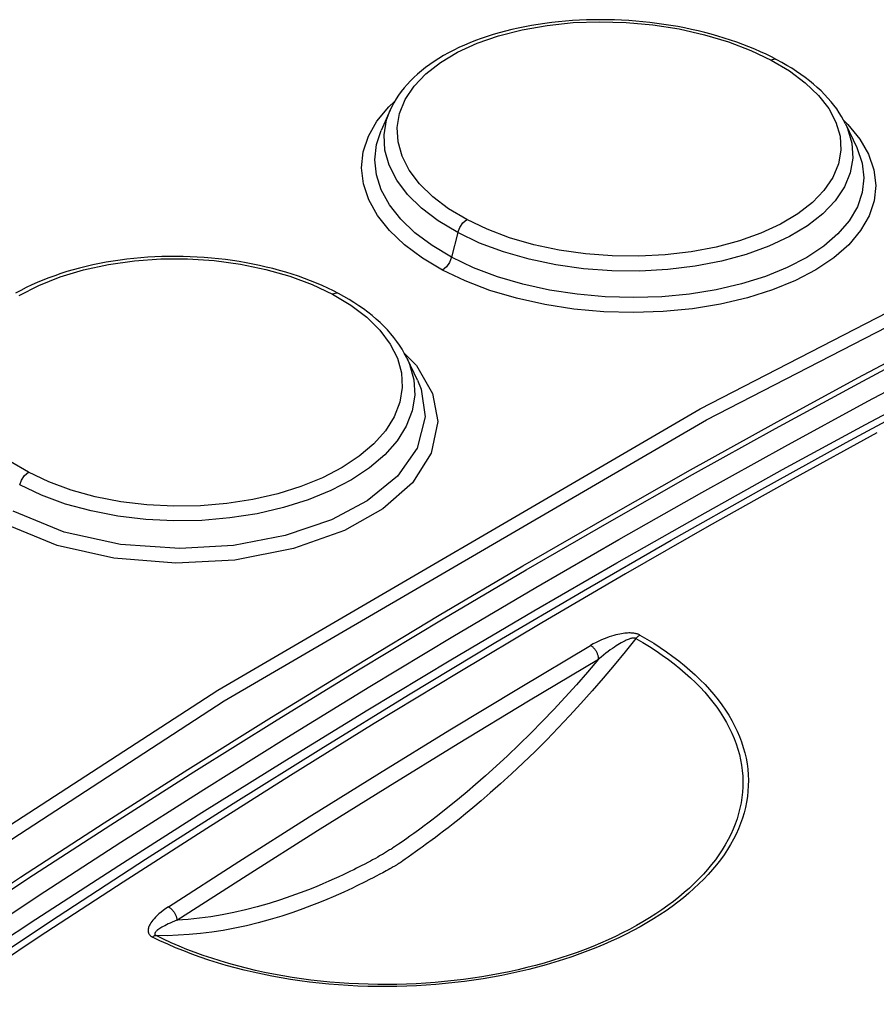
# Model space of a CAD drawing. Header units: millimetres. Extents: x 0 to 594, y 0 to 420.
# Tile 72 of 78: x 528.63 to 532.43, y 122.51 to 126.88. Entities that reach past the tile are written whole.
import ezdxf

# ---------------------------------------------------------------- set-up
doc = ezdxf.new("R2010")
doc.units = ezdxf.units.MM
doc.header["$LTSCALE"] = 32.67
doc.layers.get('0').update_dxf_attribs({"linetype": 'CONTINUOUS'})

msp = doc.modelspace()

# ---------------------------------------------------------------- linework, layer by layer
at = {"color": 7, "linetype": 'CONTINUOUS'}
for p, q in [((530.8719, 126.8519), (530.8428, 126.8459)), ((530.9014, 126.8573), (530.8719, 126.8519)), ((530.9313, 126.8623), (530.9014, 126.8573)), ((530.9615, 126.8668), (530.9313, 126.8623)), ((530.9919, 126.8707), (530.9615, 126.8668)), ((531.0225, 126.8741), (530.9919, 126.8707)), ((531.0532, 126.8769), (531.0225, 126.8741)), ((531.0841, 126.8793), (531.0532, 126.8769)), ((531.115, 126.8811), (531.0841, 126.8793)), ((531.146, 126.8824), (531.115, 126.8811)), ((531.1771, 126.8831), (531.146, 126.8824)), ((531.2083, 126.8834), (531.1771, 126.8831)), ((531.2395, 126.8831), (531.2083, 126.8834)), ((531.2709, 126.8823), (531.2395, 126.8831)), ((531.3023, 126.881), (531.2709, 126.8823)), ((531.3338, 126.8792), (531.3023, 126.881)), ((531.3653, 126.8769), (531.3338, 126.8792)), ((531.3968, 126.874), (531.3653, 126.8769)), ((531.4282, 126.8707), (531.3968, 126.874)), ((531.4595, 126.8668), (531.4282, 126.8707)), ((531.4905, 126.8625), (531.4595, 126.8668)), ((531.5213, 126.8577), (531.4905, 126.8625)), ((531.5518, 126.8524), (531.5213, 126.8577)), ((531.582, 126.8466), (531.5518, 126.8524)), ((530.7052, 126.8087), (530.6791, 126.7998)), ((530.7317, 126.8171), (530.7052, 126.8087)), ((530.7588, 126.8251), (530.7317, 126.8171)), ((530.7863, 126.8325), (530.7588, 126.8251)), ((530.8143, 126.8394), (530.7863, 126.8325)), ((530.8428, 126.8459), (530.8143, 126.8394)), ((531.612, 126.8404), (531.582, 126.8466)), ((531.6418, 126.8336), (531.612, 126.8404)), ((531.6713, 126.8264), (531.6418, 126.8336)), ((531.7006, 126.8187), (531.6713, 126.8264)), ((531.7296, 126.8105), (531.7006, 126.8187)), ((531.7583, 126.8018), (531.7296, 126.8105)), ((530.604, 126.77), (530.58, 126.7592)), ((530.6285, 126.7805), (530.604, 126.77)), ((530.6536, 126.7904), (530.6285, 126.7805)), ((530.6791, 126.7998), (530.6536, 126.7904)), ((531.7864, 126.7927), (531.7583, 126.8018)), ((531.8141, 126.7832), (531.7864, 126.7927)), ((531.8411, 126.7733), (531.8141, 126.7832)), ((531.8676, 126.763), (531.8411, 126.7733)), ((531.8935, 126.7524), (531.8676, 126.763)), ((530.5119, 126.7237), (530.4906, 126.7109)), ((530.534, 126.7359), (530.5119, 126.7237)), ((530.5567, 126.7478), (530.534, 126.7359)), ((530.58, 126.7592), (530.5567, 126.7478)), ((531.9189, 126.7413), (531.8935, 126.7524)), ((531.9438, 126.7297), (531.9189, 126.7413)), ((531.9683, 126.7177), (531.9438, 126.7297)), ((531.9915, 126.7057), (531.9683, 126.7177)), ((530.4504, 126.6843), (530.4314, 126.6704)), ((530.4701, 126.6978), (530.4504, 126.6843)), ((530.4906, 126.7109), (530.4701, 126.6978)), ((532.014, 126.6934), (531.9915, 126.7057)), ((532.0364, 126.6805), (532.014, 126.6934)), ((532.0579, 126.6673), (532.0364, 126.6805)), ((530.3961, 126.6415), (530.3799, 126.6266)), ((530.4133, 126.6561), (530.3961, 126.6415)), ((530.4314, 126.6704), (530.4133, 126.6561)), ((532.0787, 126.6539), (532.0579, 126.6673)), ((532.0987, 126.6401), (532.0787, 126.6539)), ((532.1179, 126.6261), (532.0987, 126.6401)), ((530.35, 126.596), (530.3365, 126.5802)), ((530.3645, 126.6115), (530.35, 126.596)), ((530.3799, 126.6266), (530.3645, 126.6115)), ((532.1365, 126.6118), (532.1179, 126.6261)), ((532.1543, 126.5971), (532.1365, 126.6118)), ((532.1715, 126.5821), (532.1543, 126.5971)), ((530.3121, 126.5479), (530.3012, 126.5313)), ((530.3238, 126.5642), (530.3121, 126.5479)), ((530.3365, 126.5802), (530.3238, 126.5642)), ((532.188, 126.5668), (532.1715, 126.5821)), ((532.2036, 126.5511), (532.188, 126.5668)), ((532.2185, 126.5352), (532.2036, 126.5511)), ((530.2912, 126.5145), (530.2821, 126.4975)), ((530.3012, 126.5313), (530.2912, 126.5145)), ((532.2325, 126.5192), (532.2185, 126.5352)), ((532.2455, 126.503), (532.2325, 126.5192)), ((532.2577, 126.4867), (532.2455, 126.503)), ((530.2745, 126.4813), (530.2345, 126.3918)), ((530.2821, 126.4975), (530.2744, 126.4813)), ((532.2688, 126.4703), (532.2577, 126.4867)), ((532.2791, 126.4538), (532.2688, 126.4703)), ((532.2885, 126.4372), (532.2791, 126.4538)), ((532.297, 126.4205), (532.2885, 126.4372)), ((532.297, 126.4205), (532.3464, 126.3158)), ((528.9836, 125.7999), (528.9539, 125.7937)), ((529.0137, 125.8055), (528.9836, 125.7999)), ((529.0441, 125.8105), (529.0137, 125.8055)), ((529.0747, 125.8151), (529.0441, 125.8105)), ((529.1054, 125.819), (529.0747, 125.8151)), ((529.1362, 125.8225), (529.1054, 125.819)), ((529.1671, 125.8253), (529.1362, 125.8225)), ((529.1981, 125.8277), (529.1671, 125.8253)), ((529.2292, 125.8294), (529.1981, 125.8277)), ((529.2603, 125.8307), (529.2292, 125.8294)), ((529.2915, 125.8314), (529.2603, 125.8307)), ((529.3229, 125.8315), (529.2915, 125.8314)), ((529.3544, 125.8311), (529.3229, 125.8315)), ((529.386, 125.8302), (529.3544, 125.8311)), ((529.4176, 125.8287), (529.386, 125.8302)), ((529.4491, 125.8266), (529.4176, 125.8287)), ((529.4806, 125.8241), (529.4491, 125.8266)), ((529.5119, 125.821), (529.4806, 125.8241)), ((529.543, 125.8174), (529.5119, 125.821)), ((529.5739, 125.8132), (529.543, 125.8174)), ((529.6045, 125.8085), (529.5739, 125.8132)), ((529.6348, 125.8034), (529.6045, 125.8085)), ((529.6649, 125.7977), (529.6348, 125.8034)), ((528.8115, 125.7553), (528.7847, 125.7462)), ((528.8389, 125.764), (528.8115, 125.7553)), ((528.8669, 125.7722), (528.8389, 125.764)), ((528.8954, 125.7798), (528.8669, 125.7722)), ((528.9244, 125.787), (528.8954, 125.7798)), ((528.9539, 125.7937), (528.9244, 125.787)), ((529.6947, 125.7914), (529.6649, 125.7977)), ((529.7243, 125.7847), (529.6947, 125.7914)), ((529.7537, 125.7774), (529.7243, 125.7847)), ((529.7827, 125.7696), (529.7537, 125.7774)), ((529.8114, 125.7614), (529.7827, 125.7696)), ((529.8396, 125.7526), (529.8114, 125.7614)), ((528.7073, 125.7159), (528.6823, 125.7048)), ((528.7326, 125.7265), (528.7073, 125.7159)), ((528.7584, 125.7366), (528.7326, 125.7265)), ((528.7847, 125.7462), (528.7584, 125.7366)), ((529.8673, 125.7434), (529.8396, 125.7526)), ((529.8945, 125.7337), (529.8673, 125.7434)), ((529.9211, 125.7236), (529.8945, 125.7337)), ((529.9472, 125.7131), (529.9211, 125.7236)), ((529.9728, 125.702), (529.9472, 125.7131)), ((528.6338, 125.6808), (528.6103, 125.6681)), ((528.6578, 125.6931), (528.6338, 125.6808)), ((528.6823, 125.7048), (528.6578, 125.6931)), ((529.9978, 125.6905), (529.9728, 125.702)), ((530.0224, 125.6785), (529.9978, 125.6905)), ((530.0455, 125.6666), (530.0224, 125.6785)), ((530.0686, 125.6539), (530.0455, 125.6666)), ((530.0917, 125.6405), (530.0686, 125.6539)), ((530.1138, 125.6268), (530.0917, 125.6405)), ((530.1351, 125.6128), (530.1138, 125.6268)), ((530.1555, 125.5985), (530.1351, 125.6128)), ((530.1752, 125.5838), (530.1555, 125.5985)), ((530.1941, 125.5688), (530.1752, 125.5838)), ((530.2122, 125.5534), (530.1941, 125.5688)), ((530.2296, 125.5376), (530.2122, 125.5534)), ((530.2463, 125.5215), (530.2296, 125.5376)), ((530.2621, 125.5051), (530.2463, 125.5215)), ((530.277, 125.4884), (530.2621, 125.5051)), ((530.291, 125.4714), (530.277, 125.4884)), ((530.304, 125.4543), (530.291, 125.4714)), ((530.3161, 125.437), (530.304, 125.4543)), ((532.3512, 125.2918), (532.7226, 125.4893)), ((530.3272, 125.4197), (530.3161, 125.437)), ((530.3373, 125.4022), (530.3272, 125.4197)), ((530.3464, 125.3847), (530.3373, 125.4022)), ((530.3497, 125.3779), (530.3464, 125.3847)), ((530.3953, 125.2813), (530.3497, 125.3779)), ((531.9796, 125.0897), (532.3512, 125.2918)), ((532.3855, 125.0849), (532.7535, 125.2809)), ((532.3, 125.0053), (532.6886, 125.2153)), ((531.6079, 124.8832), (531.9796, 125.0897)), ((532.0173, 124.8846), (532.3855, 125.0849)), ((531.9112, 124.7906), (532.3, 125.0053)), ((531.236, 124.6724), (531.6079, 124.8832)), ((531.649, 124.6799), (532.0173, 124.8846)), ((531.5223, 124.571), (531.9112, 124.7906)), ((530.8641, 124.4571), (531.236, 124.6724)), ((531.2806, 124.4708), (531.649, 124.6799)), ((531.1334, 124.3466), (531.5223, 124.571)), ((530.4921, 124.2375), (530.8641, 124.4571)), ((530.912, 124.2575), (531.2806, 124.4708)), ((530.7443, 124.1174), (531.1334, 124.3466)), ((530.12, 124.0135), (530.4921, 124.2375)), ((530.5435, 124.0398), (530.912, 124.2575)), ((530.3553, 123.8835), (530.7443, 124.1174)), ((529.748, 123.7852), (530.12, 124.0135)), ((530.1749, 123.8178), (530.5435, 124.0398)), ((529.9663, 123.6448), (530.3553, 123.8835)), ((529.8063, 123.5916), (530.1749, 123.8178)), ((529.3761, 123.5526), (529.748, 123.7852)), ((529.5773, 123.4015), (529.9663, 123.6448)), ((529.4378, 123.3612), (529.8063, 123.5916)), ((529.0043, 123.3156), (529.3761, 123.5526)), ((529.1885, 123.1534), (529.5773, 123.4015)), ((529.0694, 123.1265), (529.4378, 123.3612)), ((528.6325, 123.0745), (529.0043, 123.3156)), ((528.7998, 122.9008), (529.1885, 123.1534)), ((528.7011, 122.8876), (529.0694, 123.1265)), ((528.261, 122.8291), (528.6325, 123.0745)), ((528.3329, 122.6445), (528.7011, 122.8876)), ((528.4113, 122.6434), (528.7998, 122.9008))]:
    msp.add_line(p, q, dxfattribs=at)
at = {"color": 9, "linetype": 'CONTINUOUS'}
for p, q in [((530.8601, 126.8387), (530.9711, 126.8582)), ((530.9711, 126.8582), (531.0869, 126.8703)), ((531.0869, 126.8703), (531.2043, 126.8746)), ((531.2043, 126.8746), (531.3229, 126.8712)), ((531.3229, 126.8712), (531.4417, 126.8603)), ((531.4417, 126.8603), (531.558, 126.8421)), ((530.6608, 126.7787), (530.7563, 126.8121)), ((530.7563, 126.8121), (530.8601, 126.8387)), ((531.558, 126.8421), (531.6704, 126.8168)), ((531.6704, 126.8168), (531.7776, 126.7848)), ((530.574, 126.7388), (530.6608, 126.7787)), ((531.7776, 126.7848), (531.8769, 126.747)), ((530.4974, 126.6931), (530.574, 126.7388)), ((531.8769, 126.747), (531.9667, 126.7041)), ((530.4332, 126.6428), (530.4974, 126.6931)), ((531.9817, 126.7081), (531.9667, 126.7041)), ((531.9667, 126.7041), (532.0477, 126.656)), ((531.9915, 126.7057), (531.9817, 126.7081)), ((530.3811, 126.588), (530.4332, 126.6428)), ((532.0477, 126.656), (532.1179, 126.6035)), ((530.3418, 126.5287), (530.3811, 126.588)), ((532.1179, 126.6035), (532.1766, 126.5471)), ((532.1766, 126.5471), (532.2222, 126.4882)), ((530.2678, 126.496), (530.2941, 126.5194)), ((530.3166, 126.467), (530.3418, 126.5287)), ((530.2155, 126.4328), (530.2678, 126.496)), ((530.2587, 126.4383), (530.2744, 126.4813)), ((530.3058, 126.4044), (530.3166, 126.467)), ((532.2222, 126.4882), (532.2541, 126.4276)), ((530.1776, 126.3657), (530.2155, 126.4328)), ((530.2472, 126.3716), (530.2587, 126.4383)), ((532.2541, 126.4276), (532.2723, 126.3654)), ((532.2895, 126.4351), (532.3074, 126.4184)), ((532.2981, 126.4182), (532.3061, 126.3999)), ((532.3074, 126.4184), (532.3607, 126.3532)), ((530.2133, 126.3282), (530.2345, 126.3918)), ((530.2509, 126.304), (530.2472, 126.3716)), ((530.3094, 126.3407), (530.3058, 126.4044)), ((532.3061, 126.3999), (532.3252, 126.3342)), ((530.1547, 126.2961), (530.1776, 126.3657)), ((530.206, 126.2615), (530.2133, 126.3282)), ((530.3274, 126.2769), (530.3094, 126.3407)), ((532.2723, 126.3654), (532.2761, 126.3035)), ((532.3252, 126.3342), (532.3292, 126.2686)), ((532.3607, 126.3532), (532.3994, 126.2855)), ((530.1474, 126.2253), (530.1547, 126.2961)), ((530.2699, 126.2365), (530.2509, 126.304)), ((532.2761, 126.3035), (532.2654, 126.2424)), ((532.3464, 126.3158), (532.3709, 126.2457)), ((532.3994, 126.2855), (532.4232, 126.2167)), ((530.2133, 126.1942), (530.206, 126.2615)), ((530.3038, 126.1701), (530.2699, 126.2365)), ((530.3594, 126.2145), (530.3274, 126.2769)), ((531.6519, 125.1549), (533.7901, 126.2572)), ((532.2654, 126.2424), (532.2402, 126.182)), ((532.3292, 126.2686), (532.3179, 126.2036)), ((532.3709, 126.2457), (532.3785, 126.1803)), ((530.1556, 126.1541), (530.1474, 126.2253)), ((530.2351, 126.1271), (530.2133, 126.1942)), ((530.405, 126.1542), (530.3594, 126.2145)), ((531.6798, 125.1058), (533.8165, 126.2073)), ((532.3179, 126.2036), (532.2917, 126.1402)), ((532.4232, 126.2167), (532.4315, 126.1474)), ((530.1791, 126.0832), (530.1556, 126.1541)), ((530.352, 126.1062), (530.3038, 126.1701)), ((530.4637, 126.0967), (530.405, 126.1542)), ((532.2402, 126.182), (532.2011, 126.1242)), ((532.3785, 126.1803), (532.3714, 126.1153)), ((530.2712, 126.0612), (530.2351, 126.1271)), ((530.4135, 126.0457), (530.352, 126.1062)), ((532.2011, 126.1242), (532.1498, 126.0708)), ((532.2917, 126.1402), (532.251, 126.0792)), ((532.3714, 126.1153), (532.3494, 126.0516)), ((532.4315, 126.1474), (532.4243, 126.0788)), ((530.2179, 126.0135), (530.1791, 126.0832)), ((530.3213, 125.9974), (530.2712, 126.0612)), ((530.534, 126.0435), (530.4637, 126.0967)), ((532.1498, 126.0708), (532.0855, 126.0209)), ((532.251, 126.0792), (532.1965, 126.0216)), ((532.4243, 126.0788), (532.4016, 126.0115)), ((530.4877, 125.9894), (530.4135, 126.0457)), ((530.6152, 125.9951), (530.534, 126.0435)), ((532.0855, 126.0209), (532.0082, 125.9749)), ((532.1965, 126.0216), (532.1285, 125.9683)), ((532.3494, 126.0516), (532.3132, 125.99)), ((530.2713, 125.9462), (530.2179, 126.0135)), ((530.3846, 125.9367), (530.3213, 125.9974)), ((530.5745, 125.9375), (530.4877, 125.9894)), ((530.5835, 125.9606), (530.5978, 125.9809)), ((530.5978, 125.9809), (530.6152, 125.9951)), ((530.7053, 125.9522), (530.6152, 125.9951)), ((532.0082, 125.9749), (531.9211, 125.9345)), ((532.3132, 125.99), (532.2632, 125.9315)), ((532.4016, 126.0115), (532.3637, 125.9462)), ((530.3382, 125.8826), (530.2713, 125.9462)), ((530.4603, 125.88), (530.3846, 125.9367)), ((530.5745, 125.9375), (530.5475, 125.8282)), ((530.5745, 125.9375), (530.5835, 125.9606)), ((530.6719, 125.8913), (530.5745, 125.9375)), ((530.805, 125.9149), (530.7053, 125.9522)), ((531.9211, 125.9345), (531.8259, 125.9007)), ((532.1285, 125.9683), (532.048, 125.9197)), ((532.2632, 125.9315), (532.1999, 125.8769)), ((532.3637, 125.9462), (532.3112, 125.8839)), ((530.7779, 125.8519), (530.6719, 125.8913)), ((530.9124, 125.8839), (530.805, 125.9149)), ((531.8259, 125.9007), (531.7227, 125.8732)), ((532.048, 125.9197), (531.9564, 125.8768)), ((530.4174, 125.8238), (530.3382, 125.8826)), ((530.5475, 125.8282), (530.4603, 125.88)), ((530.8914, 125.8194), (530.7779, 125.8519)), ((531.025, 125.8599), (530.9124, 125.8839)), ((531.1414, 125.8433), (531.025, 125.8599)), ((531.2603, 125.8341), (531.1414, 125.8433)), ((531.6116, 125.8522), (531.496, 125.8386)), ((531.7227, 125.8732), (531.6116, 125.8522)), ((531.9564, 125.8768), (531.8552, 125.8402)), ((532.1999, 125.8769), (532.1244, 125.8268)), ((532.3112, 125.8839), (532.2446, 125.8257)), ((529.0229, 125.796), (529.1384, 125.8123)), ((529.1384, 125.8123), (529.2557, 125.8205)), ((529.2557, 125.8205), (529.3743, 125.8207)), ((529.3743, 125.8207), (529.4931, 125.8129)), ((529.4931, 125.8129), (529.6094, 125.7973)), ((530.5069, 125.7707), (530.4174, 125.8238)), ((530.5386, 125.8052), (530.5243, 125.7848)), ((530.5475, 125.8282), (530.5386, 125.8052)), ((530.6451, 125.7817), (530.5475, 125.8282)), ((531.0106, 125.7944), (530.8914, 125.8194)), ((531.379, 125.8326), (531.2603, 125.8341)), ((531.496, 125.8386), (531.379, 125.8326)), ((531.7459, 125.8106), (531.6296, 125.7882)), ((531.8552, 125.8402), (531.7459, 125.8106)), ((532.1244, 125.8268), (532.0377, 125.7818)), ((532.2446, 125.8257), (532.1652, 125.7726)), ((528.8085, 125.7406), (528.912, 125.7719)), ((528.912, 125.7719), (529.0229, 125.796)), ((529.6094, 125.7973), (529.7218, 125.774)), ((529.7218, 125.774), (529.8292, 125.7435)), ((530.5243, 125.7848), (530.5069, 125.7707)), ((530.6072, 125.7228), (530.5069, 125.7707)), ((530.751, 125.7417), (530.6451, 125.7817)), ((531.1335, 125.7772), (531.0106, 125.7944)), ((531.2583, 125.7679), (531.1335, 125.7772)), ((531.3836, 125.7666), (531.2583, 125.7679)), ((531.5081, 125.7734), (531.3836, 125.7666)), ((531.6296, 125.7882), (531.5081, 125.7734)), ((532.0377, 125.7818), (531.941, 125.7425)), ((532.1652, 125.7726), (532.0745, 125.725)), ((528.7134, 125.7026), (528.8085, 125.7406)), ((529.8292, 125.7435), (529.9286, 125.7065)), ((530.7175, 125.6809), (530.6072, 125.7228)), ((530.8639, 125.7084), (530.751, 125.7417)), ((531.941, 125.7425), (531.8354, 125.7095)), ((532.0745, 125.725), (531.9729, 125.6832)), ((528.6264, 125.6576), (528.7134, 125.7026)), ((529.9286, 125.7065), (530.0186, 125.6638)), ((530.0345, 125.6689), (530.0186, 125.6638)), ((530.0455, 125.6666), (530.0345, 125.6689)), ((530.836, 125.6458), (530.7175, 125.6809)), ((530.9823, 125.6822), (530.8639, 125.7084)), ((531.1048, 125.6634), (530.9823, 125.6822)), ((531.7224, 125.6834), (531.6039, 125.6643)), ((531.8354, 125.7095), (531.7224, 125.6834)), ((531.9729, 125.6832), (531.8614, 125.6479)), ((530.0186, 125.6638), (530.0998, 125.6153)), ((530.9611, 125.618), (530.836, 125.6458)), ((531.2299, 125.6521), (531.1048, 125.6634)), ((531.356, 125.6485), (531.2299, 125.6521)), ((531.4813, 125.6526), (531.356, 125.6485)), ((531.6039, 125.6643), (531.4813, 125.6526)), ((531.8614, 125.6479), (531.7418, 125.6199)), ((530.0998, 125.6153), (530.1701, 125.5618)), ((531.0908, 125.598), (530.9611, 125.618)), ((531.223, 125.5862), (531.0908, 125.598)), ((531.3557, 125.5824), (531.223, 125.5862)), ((531.4873, 125.5869), (531.3557, 125.5824)), ((531.6165, 125.5994), (531.4873, 125.5869)), ((531.7418, 125.6199), (531.6165, 125.5994)), ((530.1701, 125.5618), (530.2289, 125.5037)), ((530.2289, 125.5037), (530.2746, 125.4426)), ((532.3543, 125.2679), (532.7227, 125.4642)), ((530.2746, 125.4426), (530.3065, 125.3793)), ((530.3065, 125.3793), (530.3245, 125.314)), ((530.3379, 125.401), (530.3921, 125.3471)), ((530.3497, 125.3779), (530.3605, 125.3528)), ((532.3953, 125.1883), (532.7633, 125.3844)), ((530.3605, 125.3528), (530.3794, 125.284)), ((530.3921, 125.3471), (530.4625, 125.223)), ((530.3245, 125.314), (530.3282, 125.2487)), ((530.3794, 125.284), (530.3833, 125.2148)), ((530.3953, 125.2813), (530.4115, 125.2415)), ((530.3282, 125.2487), (530.3174, 125.1836)), ((530.4115, 125.2415), (530.4303, 125.119)), ((531.9856, 125.0672), (532.3543, 125.2679)), ((530.3833, 125.2148), (530.372, 125.146)), ((530.4625, 125.223), (530.4855, 125.099)), ((532.0271, 124.9879), (532.3953, 125.1883)), ((529.5084, 123.9055), (531.6519, 125.1549)), ((530.3174, 125.1836), (530.2921, 125.1191)), ((530.372, 125.146), (530.3457, 125.0783)), ((529.5379, 123.8572), (531.6798, 125.1058)), ((530.2921, 125.1191), (530.253, 125.0569)), ((530.4303, 125.119), (530.3949, 124.98)), ((530.4855, 125.099), (530.4564, 124.957)), ((530.253, 125.0569), (530.2016, 124.9988)), ((530.3457, 125.0783), (530.305, 125.0129)), ((531.6169, 124.8622), (531.9856, 125.0672)), ((530.305, 125.0129), (530.2506, 124.9509)), ((532.4354, 125.0478), (532.0637, 124.8435)), ((530.2016, 124.9988), (530.1375, 124.9442)), ((530.3949, 124.98), (530.3073, 124.8556)), ((531.6588, 124.7831), (532.0271, 124.9879)), ((530.1375, 124.9442), (530.0606, 124.8934)), ((530.2506, 124.9509), (530.1829, 124.8929)), ((530.4564, 124.957), (530.3729, 124.8261)), ((528.6678, 124.8726), (528.5865, 124.9214)), ((530.0606, 124.8934), (529.9737, 124.8482)), ((530.1829, 124.8929), (530.1026, 124.8395)), ((528.6291, 124.8163), (528.6376, 124.8384)), ((528.6376, 124.8384), (528.6511, 124.8583)), ((528.6511, 124.8583), (528.6678, 124.8726)), ((528.7578, 124.8301), (528.6678, 124.8726)), ((529.9737, 124.8482), (529.8784, 124.8094)), ((530.1026, 124.8395), (530.011, 124.7916)), ((530.3073, 124.8556), (530.1724, 124.7458)), ((531.248, 124.6529), (531.6169, 124.8622)), ((532.0637, 124.8435), (531.6919, 124.6348)), ((528.7265, 124.7704), (528.6291, 124.8163)), ((528.8575, 124.7936), (528.7578, 124.8301)), ((528.965, 124.764), (528.8575, 124.7936)), ((529.8784, 124.8094), (529.7752, 124.7772)), ((530.3729, 124.8261), (530.2424, 124.7109)), ((528.8326, 124.7318), (528.7265, 124.7704)), ((529.0777, 124.7421), (528.965, 124.764)), ((529.6644, 124.7517), (529.549, 124.7338)), ((529.7752, 124.7772), (529.6644, 124.7517)), ((529.9098, 124.7501), (529.8005, 124.7158)), ((530.011, 124.7916), (529.9098, 124.7501)), ((531.2903, 124.574), (531.6588, 124.7831)), ((528.9463, 124.7008), (528.8326, 124.7318)), ((529.1942, 124.728), (529.0777, 124.7421)), ((529.313, 124.7219), (529.1942, 124.728)), ((529.4319, 124.7239), (529.313, 124.7219)), ((529.549, 124.7338), (529.4319, 124.7239)), ((529.8005, 124.7158), (529.6844, 124.6889)), ((530.1724, 124.7458), (530.0132, 124.6615)), ((530.2424, 124.7109), (530.072, 124.6143)), ((528.8273, 124.6069), (528.6002, 124.6995)), ((529.0656, 124.6778), (528.9463, 124.7008)), ((529.1886, 124.6631), (529.0656, 124.6778)), ((529.3134, 124.6569), (529.1886, 124.6631)), ((529.5631, 124.6699), (529.4387, 124.6591)), ((529.6844, 124.6889), (529.5631, 124.6699)), ((530.0132, 124.6615), (529.808, 124.5919)), ((528.7949, 124.5475), (528.5617, 124.6432)), ((529.4387, 124.6591), (529.3134, 124.6569)), ((530.879, 124.4392), (531.248, 124.6529)), ((531.6919, 124.6348), (531.3199, 124.4217)), ((529.0764, 124.5523), (528.8273, 124.6069)), ((529.808, 124.5919), (529.578, 124.5479)), ((530.072, 124.6143), (529.8454, 124.5338)), ((530.9218, 124.3606), (531.2903, 124.574)), ((529.0468, 124.4906), (528.7949, 124.5475)), ((529.3409, 124.5337), (529.0764, 124.5523)), ((529.578, 124.5479), (529.3409, 124.5337)), ((529.8454, 124.5338), (529.584, 124.4829)), ((529.322, 124.4688), (529.0468, 124.4906)), ((529.584, 124.4829), (529.322, 124.4688)), ((530.51, 124.2212), (530.879, 124.4392)), ((531.3199, 124.4217), (530.9479, 124.2043)), ((530.5532, 124.1429), (530.9218, 124.3606)), ((530.1409, 123.999), (530.51, 124.2212)), ((530.9479, 124.2043), (530.5758, 123.9824)), ((530.1846, 123.9209), (530.5532, 124.1429)), ((531.2363, 124.1377), (531.2249, 124.1333)), ((531.2472, 124.1416), (531.2363, 124.1377)), ((531.2577, 124.145), (531.2472, 124.1416)), ((531.2676, 124.148), (531.2577, 124.145)), ((531.2771, 124.1505), (531.2676, 124.148)), ((531.286, 124.1526), (531.2771, 124.1505)), ((531.2943, 124.1543), (531.286, 124.1526)), ((531.3022, 124.1557), (531.2943, 124.1543)), ((531.3096, 124.1568), (531.3022, 124.1557)), ((531.3164, 124.1576), (531.3096, 124.1568)), ((531.3228, 124.1582), (531.3164, 124.1576)), ((531.3288, 124.1586), (531.3228, 124.1582)), ((531.3344, 124.1588), (531.3288, 124.1586)), ((531.3396, 124.1588), (531.3344, 124.1588)), ((531.3445, 124.1587), (531.3396, 124.1588)), ((531.349, 124.1585), (531.3445, 124.1587)), ((531.3532, 124.1581), (531.349, 124.1585)), ((531.3572, 124.1576), (531.3532, 124.1581)), ((531.3609, 124.157), (531.3572, 124.1576)), ((531.3644, 124.1564), (531.3609, 124.157)), ((531.3677, 124.1556), (531.3644, 124.1564)), ((531.3681, 124.1368), (531.3661, 124.1344)), ((531.3708, 124.1548), (531.3677, 124.1556)), ((531.3702, 124.139), (531.3681, 124.1368)), ((531.3724, 124.1411), (531.3702, 124.139)), ((531.3737, 124.1539), (531.3708, 124.1548)), ((531.3746, 124.1431), (531.3724, 124.1411)), ((531.3764, 124.1529), (531.3737, 124.1539)), ((531.3768, 124.145), (531.3746, 124.1431)), ((531.379, 124.1518), (531.3764, 124.1529)), ((531.3791, 124.1466), (531.3768, 124.145)), ((531.3814, 124.1507), (531.379, 124.1518)), ((531.3814, 124.1481), (531.3791, 124.1466)), ((531.3837, 124.1495), (531.3814, 124.1507)), ((531.3837, 124.1495), (531.3814, 124.1481)), ((531.3837, 124.1495), (531.4147, 124.1315)), ((530.8517, 123.9174), (531.1642, 124.1033)), ((531.1765, 124.1103), (531.1642, 124.1033)), ((531.1665, 124.102), (531.1642, 124.1033)), ((531.1687, 124.1006), (531.1665, 124.102)), ((531.171, 124.099), (531.1687, 124.1006)), ((531.1732, 124.0972), (531.171, 124.099)), ((531.1754, 124.0953), (531.1732, 124.0972)), ((531.1776, 124.0933), (531.1754, 124.0953)), ((531.1888, 124.1168), (531.1765, 124.1103)), ((531.1797, 124.0911), (531.1776, 124.0933)), ((531.2011, 124.1229), (531.1888, 124.1168)), ((531.2131, 124.1284), (531.2011, 124.1229)), ((531.2249, 124.1333), (531.2131, 124.1284)), ((531.2702, 124.0963), (531.2614, 124.0902)), ((531.2785, 124.1017), (531.2702, 124.0963)), ((531.2862, 124.1067), (531.2785, 124.1017)), ((531.2935, 124.1111), (531.2862, 124.1067)), ((531.3002, 124.115), (531.2935, 124.1111)), ((531.3065, 124.1185), (531.3002, 124.115)), ((531.3123, 124.1216), (531.3065, 124.1185)), ((531.3177, 124.1243), (531.3123, 124.1216)), ((531.3226, 124.1266), (531.3177, 124.1243)), ((531.3661, 124.1344), (531.3183, 124.0747)), ((531.3272, 124.1286), (531.3226, 124.1266)), ((531.3314, 124.1303), (531.3272, 124.1286)), ((531.3353, 124.1318), (531.3314, 124.1303)), ((531.3388, 124.133), (531.3353, 124.1318)), ((531.3421, 124.134), (531.3388, 124.133)), ((531.3451, 124.1348), (531.3421, 124.134)), ((531.3479, 124.1354), (531.3451, 124.1348)), ((531.3504, 124.1359), (531.3479, 124.1354)), ((531.3526, 124.1362), (531.3504, 124.1359)), ((531.3546, 124.1364), (531.3526, 124.1362)), ((531.3565, 124.1365), (531.3546, 124.1364)), ((531.3581, 124.1365), (531.3565, 124.1365)), ((531.3596, 124.1364), (531.3581, 124.1365)), ((531.3609, 124.1362), (531.3596, 124.1364)), ((531.3621, 124.1359), (531.3609, 124.1362)), ((531.3632, 124.1356), (531.3621, 124.1359)), ((531.3643, 124.1353), (531.3632, 124.1356)), ((531.3652, 124.1349), (531.3643, 124.1353)), ((531.3661, 124.1344), (531.3652, 124.1349)), ((531.3661, 124.1344), (531.3966, 124.1167)), ((531.3966, 124.1167), (531.4263, 124.0985)), ((531.4147, 124.1315), (531.4448, 124.113)), ((531.4263, 124.0985), (531.4551, 124.0799)), ((531.4448, 124.113), (531.474, 124.0941)), ((531.474, 124.0941), (531.5023, 124.0748)), ((531.1817, 124.0889), (531.1797, 124.0911)), ((531.1836, 124.0865), (531.1817, 124.0889)), ((531.1855, 124.084), (531.1836, 124.0865)), ((531.1873, 124.0815), (531.1855, 124.084)), ((531.189, 124.0788), (531.1873, 124.0815)), ((531.1906, 124.0761), (531.189, 124.0788)), ((531.1921, 124.0734), (531.1906, 124.0761)), ((531.1935, 124.0706), (531.1921, 124.0734)), ((531.1948, 124.0677), (531.1935, 124.0706)), ((531.1959, 124.0649), (531.1948, 124.0677)), ((531.197, 124.062), (531.1959, 124.0649)), ((531.1978, 124.0591), (531.197, 124.062)), ((531.1986, 124.0563), (531.1978, 124.0591)), ((531.1992, 124.0534), (531.1986, 124.0563)), ((531.1997, 124.0506), (531.1992, 124.0534)), ((531.2, 124.0479), (531.1997, 124.0506)), ((531.2112, 124.0517), (531.2003, 124.0425)), ((531.2219, 124.0604), (531.2112, 124.0517)), ((531.2323, 124.0687), (531.2219, 124.0604)), ((531.2424, 124.0764), (531.2323, 124.0687)), ((531.2522, 124.0836), (531.2424, 124.0764)), ((531.2614, 124.0902), (531.2522, 124.0836)), ((531.3183, 124.0747), (531.2699, 124.0159)), ((531.4551, 124.0799), (531.483, 124.0609)), ((531.483, 124.0609), (531.5099, 124.0415)), ((531.5023, 124.0748), (531.5297, 124.0551)), ((531.5297, 124.0551), (531.5561, 124.035)), ((530.8881, 123.8568), (531.2003, 124.0425)), ((531.2003, 124.0425), (531.1513, 123.9852)), ((531.2002, 124.0452), (531.2, 124.0479)), ((531.2003, 124.0425), (531.2002, 124.0452)), ((531.2699, 124.0159), (531.221, 123.958)), ((531.5099, 124.0415), (531.5359, 124.0217)), ((531.5359, 124.0217), (531.561, 124.0015)), ((531.5561, 124.035), (531.5815, 124.0146)), ((531.5815, 124.0146), (531.606, 123.9938)), ((529.7719, 123.7725), (530.1409, 123.999)), ((530.5758, 123.9824), (530.2038, 123.7563)), ((531.1513, 123.9852), (531.1019, 123.9289)), ((531.561, 124.0015), (531.5851, 123.981)), ((531.5851, 123.981), (531.6082, 123.9602)), ((531.606, 123.9938), (531.6294, 123.9726)), ((531.6294, 123.9726), (531.6518, 123.9511)), ((529.816, 123.6947), (530.1846, 123.9209)), ((531.1019, 123.9289), (531.0519, 123.8737)), ((531.221, 123.958), (531.1716, 123.9012)), ((531.6082, 123.9602), (531.6302, 123.939)), ((531.6302, 123.939), (531.6513, 123.9176)), ((531.6518, 123.9511), (531.6731, 123.9294)), ((531.6731, 123.9294), (531.6934, 123.9073)), ((527.3665, 122.5128), (529.5084, 123.9055)), ((530.5392, 123.7285), (530.8517, 123.9174)), ((531.1716, 123.9012), (531.1218, 123.8454)), ((531.6513, 123.9176), (531.6712, 123.8959)), ((531.6712, 123.8959), (531.6902, 123.8739)), ((531.6934, 123.9073), (531.7126, 123.885)), ((531.7126, 123.885), (531.7307, 123.8624)), ((527.3975, 122.4655), (529.5379, 123.8572)), ((530.5759, 123.668), (530.8881, 123.8568)), ((531.0519, 123.8737), (531.0016, 123.8195)), ((531.1218, 123.8454), (531.0714, 123.7907)), ((531.6902, 123.8739), (531.708, 123.8516)), ((531.708, 123.8516), (531.7248, 123.8291)), ((531.7307, 123.8624), (531.7477, 123.8395)), ((531.7477, 123.8395), (531.7636, 123.8165)), ((531.0016, 123.8195), (530.9507, 123.7664)), ((531.0714, 123.7907), (531.0207, 123.737)), ((531.7248, 123.8291), (531.7404, 123.8064)), ((531.7404, 123.8064), (531.755, 123.7835)), ((531.7636, 123.8165), (531.7783, 123.7933)), ((531.7783, 123.7933), (531.792, 123.7698)), ((529.4029, 123.5417), (529.7719, 123.7725)), ((530.2038, 123.7563), (529.8318, 123.5258)), ((530.9507, 123.7664), (530.8995, 123.7144)), ((531.755, 123.7835), (531.7684, 123.7605)), ((531.7684, 123.7605), (531.7807, 123.7372)), ((531.792, 123.7698), (531.8044, 123.7462)), ((531.8044, 123.7462), (531.8158, 123.7225)), ((530.2267, 123.5364), (530.5392, 123.7285)), ((530.8995, 123.7144), (530.8478, 123.6635)), ((531.0207, 123.737), (530.9695, 123.6844)), ((531.7807, 123.7372), (531.7919, 123.7138)), ((531.7919, 123.7138), (531.802, 123.6903)), ((531.8158, 123.7225), (531.826, 123.6986)), ((529.4475, 123.4642), (529.816, 123.6947)), ((530.2637, 123.4761), (530.5759, 123.668)), ((530.8478, 123.6635), (530.7956, 123.6136)), ((530.9695, 123.6844), (530.9179, 123.6329)), ((531.802, 123.6903), (531.8109, 123.6667)), ((531.8109, 123.6667), (531.8186, 123.643)), ((531.826, 123.6986), (531.835, 123.6746)), ((531.835, 123.6746), (531.8428, 123.6505)), ((530.7956, 123.6136), (530.7448, 123.5666)), ((530.9179, 123.6329), (530.8656, 123.5823)), ((531.8186, 123.643), (531.8252, 123.6192)), ((531.8252, 123.6192), (531.8307, 123.5953)), ((531.8428, 123.6505), (531.8495, 123.6263)), ((531.8495, 123.6263), (531.855, 123.6021)), ((530.8656, 123.5823), (530.8138, 123.5337)), ((531.8307, 123.5953), (531.835, 123.5714)), ((531.835, 123.5714), (531.8381, 123.5474)), ((531.855, 123.6021), (531.8594, 123.5778)), ((531.8594, 123.5778), (531.8626, 123.5535)), ((529.034, 123.3068), (529.4029, 123.5417)), ((529.8318, 123.5258), (529.4599, 123.291)), ((529.9143, 123.3414), (530.2267, 123.5364)), ((530.7448, 123.5666), (530.6972, 123.5238)), ((530.8138, 123.5337), (530.7644, 123.4886)), ((531.8381, 123.5474), (531.8401, 123.5235)), ((531.8626, 123.5535), (531.8646, 123.5292)), ((531.8646, 123.5292), (531.8654, 123.5048)), ((530.6541, 123.486), (530.6159, 123.4534)), ((530.6972, 123.5238), (530.6541, 123.486)), ((530.7644, 123.4886), (530.719, 123.4483)), ((531.8401, 123.5235), (531.841, 123.4995)), ((531.841, 123.4995), (531.8406, 123.4756)), ((531.8651, 123.4805), (531.8636, 123.4563)), ((531.8654, 123.5048), (531.8651, 123.4805)), ((529.079, 123.2295), (529.4475, 123.4642)), ((529.9515, 123.2813), (530.2637, 123.4761)), ((530.6159, 123.4534), (530.5817, 123.4249)), ((530.719, 123.4483), (530.6783, 123.4131)), ((531.8392, 123.4517), (531.8366, 123.4279)), ((531.8406, 123.4756), (531.8392, 123.4517)), ((531.8636, 123.4563), (531.8609, 123.4321)), ((530.5508, 123.3996), (530.5238, 123.3779)), ((530.5817, 123.4249), (530.5508, 123.3996)), ((530.6783, 123.4131), (530.6422, 123.3826)), ((531.8329, 123.4041), (531.828, 123.3804)), ((531.8366, 123.4279), (531.8329, 123.4041)), ((531.8571, 123.4079), (531.8522, 123.3839)), ((531.8609, 123.4321), (531.8571, 123.4079)), ((530.5, 123.3591), (530.4786, 123.3425)), ((530.5238, 123.3779), (530.5, 123.3591)), ((530.6095, 123.3556), (530.5804, 123.332)), ((530.6422, 123.3826), (530.6095, 123.3556)), ((531.822, 123.3569), (531.8149, 123.3334)), ((531.828, 123.3804), (531.822, 123.3569)), ((531.846, 123.3599), (531.8388, 123.3361)), ((531.8522, 123.3839), (531.846, 123.3599)), ((528.6653, 123.0676), (529.034, 123.3068)), ((529.6019, 123.1433), (529.9143, 123.3414)), ((530.4411, 123.3139), (530.4257, 123.3024)), ((530.4588, 123.3273), (530.4411, 123.3139)), ((530.4786, 123.3425), (530.4588, 123.3273)), ((530.5549, 123.3117), (530.5323, 123.2939)), ((530.5804, 123.332), (530.5549, 123.3117)), ((531.8067, 123.3101), (531.7974, 123.2869)), ((531.8149, 123.3334), (531.8067, 123.3101)), ((531.8304, 123.3124), (531.821, 123.2888)), ((531.8388, 123.3361), (531.8304, 123.3124)), ((529.4599, 123.291), (529.088, 123.0519)), ((529.6394, 123.0833), (529.9515, 123.2813)), ((530.3792, 123.2683), (530.3625, 123.2564)), ((530.3999, 123.2833), (530.3792, 123.2683)), ((530.4121, 123.2923), (530.3999, 123.2833)), ((530.4257, 123.3024), (530.4121, 123.2923)), ((530.4926, 123.2634), (530.4759, 123.2507)), ((530.5116, 123.2779), (530.4926, 123.2634)), ((530.5323, 123.2939), (530.5116, 123.2779)), ((531.787, 123.2639), (531.7755, 123.241)), ((531.7974, 123.2869), (531.787, 123.2639)), ((531.8104, 123.2655), (531.7987, 123.2423)), ((531.821, 123.2888), (531.8104, 123.2655)), ((528.7107, 122.9907), (529.079, 123.2295)), ((530.3117, 123.2209), (530.302, 123.2144)), ((530.3232, 123.2288), (530.3117, 123.2209)), ((530.3374, 123.2386), (530.3232, 123.2288)), ((530.3488, 123.2466), (530.3374, 123.2386)), ((530.3625, 123.2564), (530.3488, 123.2466)), ((530.4365, 123.2216), (530.4166, 123.2071)), ((530.4612, 123.2398), (530.4365, 123.2216)), ((530.4759, 123.2507), (530.4612, 123.2398)), ((531.7629, 123.2184), (531.7493, 123.1959)), ((531.7755, 123.241), (531.7629, 123.2184)), ((531.7859, 123.2192), (531.772, 123.1964)), ((531.7987, 123.2423), (531.7859, 123.2192)), ((530.2404, 123.1755), (530.2356, 123.1727)), ((530.2451, 123.1783), (530.2404, 123.1755)), ((530.2496, 123.1809), (530.2451, 123.1783)), ((530.2542, 123.1836), (530.2496, 123.1809)), ((530.2587, 123.1864), (530.2542, 123.1836)), ((530.2632, 123.1891), (530.2587, 123.1864)), ((530.2677, 123.192), (530.2632, 123.1891)), ((530.2722, 123.1948), (530.2677, 123.192)), ((530.2767, 123.1977), (530.2722, 123.1948)), ((530.2813, 123.2007), (530.2767, 123.1977)), ((530.286, 123.2038), (530.2813, 123.2007)), ((530.2936, 123.2087), (530.286, 123.2038)), ((530.302, 123.2144), (530.2936, 123.2087)), ((530.3711, 123.1746), (530.3544, 123.163)), ((530.3872, 123.186), (530.3711, 123.1746)), ((530.4082, 123.201), (530.3872, 123.186)), ((530.4166, 123.2071), (530.4082, 123.201)), ((531.7493, 123.1959), (531.7346, 123.1737)), ((531.772, 123.1964), (531.7571, 123.1739)), ((529.2896, 122.9422), (529.6019, 123.1433)), ((530.1618, 123.1325), (530.1452, 123.1239)), ((530.1754, 123.1397), (530.1618, 123.1325)), ((530.1868, 123.1458), (530.1754, 123.1397)), ((530.1966, 123.151), (530.1868, 123.1458)), ((530.2088, 123.1577), (530.1966, 123.151)), ((530.219, 123.1634), (530.2088, 123.1577)), ((530.2278, 123.1683), (530.219, 123.1634)), ((530.2356, 123.1727), (530.2278, 123.1683)), ((530.3067, 123.1308), (530.3043, 123.1293)), ((530.309, 123.1323), (530.3067, 123.1308)), ((530.3136, 123.1353), (530.309, 123.1323)), ((530.3183, 123.1383), (530.3136, 123.1353)), ((530.323, 123.1414), (530.3183, 123.1383)), ((530.3304, 123.1464), (530.323, 123.1414)), ((530.3413, 123.1539), (530.3304, 123.1464)), ((530.3544, 123.163), (530.3413, 123.1539)), ((531.7188, 123.1517), (531.7021, 123.1299)), ((531.7346, 123.1737), (531.7188, 123.1517)), ((531.7411, 123.1515), (531.7241, 123.1294)), ((531.7571, 123.1739), (531.7411, 123.1515)), ((530.0836, 123.0933), (530.066, 123.085)), ((530.0989, 123.1008), (530.0836, 123.0933)), ((530.1124, 123.1074), (530.0989, 123.1008)), ((530.1245, 123.1135), (530.1124, 123.1074)), ((530.1452, 123.1239), (530.1245, 123.1135)), ((530.2291, 123.087), (530.2128, 123.0784)), ((530.2421, 123.094), (530.2291, 123.087)), ((530.2563, 123.1017), (530.2421, 123.094)), ((530.2652, 123.1066), (530.2563, 123.1017)), ((530.2732, 123.111), (530.2652, 123.1066)), ((530.2782, 123.1139), (530.2732, 123.111)), ((530.2831, 123.1166), (530.2782, 123.1139)), ((530.2879, 123.1194), (530.2831, 123.1166)), ((530.2926, 123.1221), (530.2879, 123.1194)), ((530.295, 123.1235), (530.2926, 123.1221)), ((530.2973, 123.125), (530.295, 123.1235)), ((530.2997, 123.1264), (530.2973, 123.125)), ((530.302, 123.1279), (530.2997, 123.1264)), ((530.3043, 123.1293), (530.302, 123.1279)), ((531.6655, 123.0872), (531.6458, 123.0663)), ((531.6843, 123.1084), (531.6655, 123.0872)), ((531.7021, 123.1299), (531.6843, 123.1084)), ((531.706, 123.1076), (531.6869, 123.086)), ((531.7241, 123.1294), (531.706, 123.1076)), ((528.2967, 122.8243), (528.6653, 123.0676)), ((529.088, 123.0519), (528.7163, 122.8086)), ((529.3274, 122.8824), (529.6394, 123.0833)), ((529.9756, 123.0443), (529.9456, 123.0318)), ((530.0019, 123.0557), (529.9756, 123.0443)), ((530.0252, 123.0661), (530.0019, 123.0557)), ((530.0464, 123.0758), (530.0252, 123.0661)), ((530.066, 123.085), (530.0464, 123.0758)), ((530.1517, 123.0472), (530.1387, 123.0408)), ((530.1634, 123.053), (530.1517, 123.0472)), ((530.1833, 123.0631), (530.1634, 123.053)), ((530.1994, 123.0714), (530.1833, 123.0631)), ((530.2128, 123.0784), (530.1994, 123.0714)), ((531.6251, 123.0457), (531.6034, 123.0253)), ((531.6458, 123.0438), (531.6237, 123.0232)), ((531.6458, 123.0663), (531.6251, 123.0457)), ((531.6668, 123.0648), (531.6458, 123.0438)), ((531.6869, 123.086), (531.6668, 123.0648)), ((529.8754, 123.0043), (529.8335, 122.989)), ((529.9124, 123.0185), (529.8754, 123.0043)), ((529.9456, 123.0318), (529.9124, 123.0185)), ((530.068, 123.0074), (530.0457, 122.9973)), ((530.0886, 123.0169), (530.068, 123.0074)), ((530.1075, 123.0257), (530.0886, 123.0169)), ((530.1241, 123.0337), (530.1075, 123.0257)), ((530.1387, 123.0408), (530.1241, 123.0337)), ((531.5807, 123.0054), (531.5572, 122.9857)), ((531.6007, 123.0029), (531.5768, 122.9829)), ((531.6034, 123.0253), (531.5807, 123.0054)), ((531.6237, 123.0232), (531.6007, 123.0029)), ((528.3426, 122.7476), (528.7107, 122.9907)), ((529.7364, 122.9574), (529.684, 122.9424)), ((529.7868, 122.9732), (529.7364, 122.9574)), ((529.8335, 122.989), (529.7868, 122.9732)), ((529.9608, 122.9614), (529.9257, 122.9476)), ((529.9925, 122.9744), (529.9608, 122.9614)), ((530.0208, 122.9864), (529.9925, 122.9744)), ((530.0457, 122.9973), (530.0208, 122.9864)), ((531.5327, 122.9664), (531.5073, 122.9475)), ((531.5519, 122.9633), (531.5262, 122.9441)), ((531.5572, 122.9857), (531.5327, 122.9664)), ((531.5768, 122.9829), (531.5519, 122.9633)), ((529.2568, 122.9185), (529.2476, 122.9109)), ((529.2669, 122.9264), (529.2568, 122.9185)), ((529.2778, 122.9343), (529.2669, 122.9264)), ((529.2896, 122.9422), (529.2778, 122.9343)), ((529.2896, 122.9422), (529.2919, 122.9409)), ((529.2919, 122.9409), (529.2942, 122.9395)), ((529.2942, 122.9395), (529.2965, 122.9379)), ((529.2965, 122.9379), (529.2987, 122.9361)), ((529.2987, 122.9361), (529.301, 122.9342)), ((529.301, 122.9342), (529.3031, 122.9322)), ((529.3031, 122.9322), (529.3053, 122.9301)), ((529.3053, 122.9301), (529.3074, 122.9279)), ((529.3074, 122.9279), (529.3094, 122.9255)), ((529.3094, 122.9255), (529.3113, 122.9231)), ((529.3113, 122.9231), (529.3132, 122.9206)), ((529.3132, 122.9206), (529.3149, 122.918)), ((529.3149, 122.918), (529.3166, 122.9153)), ((529.3166, 122.9153), (529.3182, 122.9126)), ((529.3182, 122.9126), (529.3197, 122.9099)), ((529.5799, 122.9172), (529.5286, 122.907)), ((529.6317, 122.9289), (529.5799, 122.9172)), ((529.684, 122.9424), (529.6317, 122.9289)), ((529.8419, 122.9173), (529.7932, 122.9013)), ((529.8863, 122.9329), (529.8419, 122.9173)), ((529.9257, 122.9476), (529.8863, 122.9329)), ((531.4811, 122.9289), (531.454, 122.9108)), ((531.4995, 122.9252), (531.472, 122.9068)), ((531.5073, 122.9475), (531.4811, 122.9289)), ((531.5262, 122.9441), (531.4995, 122.9252)), ((529.2114, 122.871), (529.2081, 122.8655)), ((529.2154, 122.8768), (529.2114, 122.871)), ((529.2201, 122.8829), (529.2154, 122.8768)), ((529.2257, 122.8895), (529.2201, 122.8829)), ((529.2321, 122.8963), (529.2257, 122.8895)), ((529.2394, 122.9035), (529.2321, 122.8963)), ((529.2476, 122.9109), (529.2394, 122.9035)), ((529.2971, 122.87), (529.2884, 122.8661)), ((529.3066, 122.8741), (529.2971, 122.87)), ((529.3167, 122.8782), (529.3066, 122.8741)), ((529.3274, 122.8824), (529.3167, 122.8782)), ((529.3197, 122.9099), (529.321, 122.9071)), ((529.321, 122.9071), (529.3223, 122.9043)), ((529.3223, 122.9043), (529.3234, 122.9015)), ((529.3234, 122.9015), (529.3244, 122.8987)), ((529.3244, 122.8987), (529.3252, 122.8959)), ((529.3252, 122.8959), (529.3259, 122.8931)), ((529.3259, 122.8931), (529.3265, 122.8903)), ((529.3265, 122.8903), (529.327, 122.8876)), ((529.327, 122.8876), (529.3273, 122.885)), ((529.3273, 122.885), (529.3274, 122.8824)), ((529.377, 122.8861), (529.3274, 122.8824)), ((529.4271, 122.8915), (529.377, 122.8861)), ((529.4776, 122.8984), (529.4271, 122.8915)), ((529.5286, 122.907), (529.4776, 122.8984)), ((529.6887, 122.8713), (529.6365, 122.8586)), ((529.7415, 122.8858), (529.6887, 122.8713)), ((529.7932, 122.9013), (529.7415, 122.8858)), ((531.3973, 122.8757), (531.3678, 122.8587)), ((531.4144, 122.8711), (531.3843, 122.8539)), ((531.4261, 122.893), (531.3973, 122.8757)), ((531.4436, 122.8887), (531.4144, 122.8711)), ((531.454, 122.9108), (531.4261, 122.893)), ((531.472, 122.9068), (531.4436, 122.8887)), ((529.1993, 122.8396), (529.1992, 122.8363)), ((529.1992, 122.8363), (529.1994, 122.8332)), ((529.1997, 122.8432), (529.1993, 122.8396)), ((529.1994, 122.8332), (529.1999, 122.8304)), ((529.2005, 122.847), (529.1997, 122.8432)), ((529.1999, 122.8304), (529.2006, 122.8277)), ((529.2016, 122.8512), (529.2005, 122.847)), ((529.2006, 122.8277), (529.2014, 122.8252)), ((529.2014, 122.8252), (529.2025, 122.823)), ((529.2032, 122.8556), (529.2016, 122.8512)), ((529.2054, 122.8604), (529.2032, 122.8556)), ((529.2081, 122.8655), (529.2054, 122.8604)), ((529.2297, 122.8255), (529.2293, 122.8242)), ((529.2303, 122.827), (529.2297, 122.8255)), ((529.2312, 122.8285), (529.2303, 122.827)), ((529.2324, 122.8301), (529.2312, 122.8285)), ((529.2338, 122.8319), (529.2324, 122.8301)), ((529.2356, 122.8338), (529.2338, 122.8319)), ((529.2377, 122.8359), (529.2356, 122.8338)), ((529.2403, 122.8381), (529.2377, 122.8359)), ((529.2433, 122.8405), (529.2403, 122.8381)), ((529.2467, 122.8431), (529.2433, 122.8405)), ((529.2508, 122.8458), (529.2467, 122.8431)), ((529.2554, 122.8487), (529.2508, 122.8458)), ((529.2606, 122.8518), (529.2554, 122.8487)), ((529.2665, 122.8551), (529.2606, 122.8518)), ((529.2731, 122.8586), (529.2665, 122.8551)), ((529.2804, 122.8622), (529.2731, 122.8586)), ((529.2884, 122.8661), (529.2804, 122.8622)), ((529.4826, 122.83), (529.4321, 122.8236)), ((529.5335, 122.8379), (529.4826, 122.83)), ((529.5849, 122.8475), (529.5335, 122.8379)), ((529.6365, 122.8586), (529.5849, 122.8475)), ((531.3063, 122.8262), (531.2745, 122.8106)), ((531.3374, 122.8422), (531.3063, 122.8262)), ((531.3535, 122.8371), (531.3219, 122.8208)), ((531.3678, 122.8587), (531.3374, 122.8422)), ((531.3843, 122.8539), (531.3535, 122.8371)), ((528.7163, 122.8086), (528.3448, 122.5611)), ((529.2025, 122.823), (529.2037, 122.8208)), ((529.2037, 122.8208), (529.205, 122.8188)), ((529.205, 122.8188), (529.2065, 122.817)), ((529.2065, 122.817), (529.2082, 122.8153)), ((529.2082, 122.8153), (529.21, 122.8137)), ((529.21, 122.8137), (529.2118, 122.8121)), ((529.2118, 122.8121), (529.2139, 122.8107)), ((529.2139, 122.8107), (529.216, 122.8094)), ((529.216, 122.8094), (529.2183, 122.8082)), ((529.2204, 122.8096), (529.2183, 122.8082)), ((529.252, 122.7919), (529.2183, 122.8082)), ((529.2226, 122.8109), (529.2204, 122.8096)), ((529.2247, 122.8119), (529.2226, 122.8109)), ((529.2268, 122.8128), (529.2247, 122.8119)), ((529.2289, 122.8134), (529.2268, 122.8128)), ((529.231, 122.8139), (529.2289, 122.8134)), ((529.2293, 122.8242), (529.229, 122.823)), ((529.229, 122.823), (529.229, 122.8219)), ((529.229, 122.8219), (529.2291, 122.8208)), ((529.2291, 122.8208), (529.2293, 122.8199)), ((529.2293, 122.8199), (529.2296, 122.8191)), ((529.2296, 122.8191), (529.23, 122.8183)), ((529.23, 122.8183), (529.2305, 122.8176)), ((529.2305, 122.8176), (529.2311, 122.8169)), ((529.233, 122.8142), (529.231, 122.8139)), ((529.2311, 122.8169), (529.2317, 122.8163)), ((529.2317, 122.8163), (529.2324, 122.8158)), ((529.2324, 122.8158), (529.2332, 122.8153)), ((529.2349, 122.8143), (529.233, 122.8142)), ((529.2332, 122.8153), (529.234, 122.8148)), ((529.234, 122.8148), (529.2349, 122.8143)), ((529.2834, 122.8142), (529.2349, 122.8143)), ((529.2681, 122.7982), (529.2349, 122.8143)), ((529.2864, 122.7761), (529.252, 122.7919)), ((529.302, 122.7827), (529.2681, 122.7982)), ((529.3325, 122.8158), (529.2834, 122.8142)), ((529.3367, 122.7677), (529.302, 122.7827)), ((529.3821, 122.8189), (529.3325, 122.8158)), ((529.4321, 122.8236), (529.3821, 122.8189)), ((531.2086, 122.7808), (531.1747, 122.7667)), ((531.2419, 122.7955), (531.2086, 122.7808)), ((531.2565, 122.7896), (531.2227, 122.7748)), ((531.2745, 122.8106), (531.2419, 122.7955)), ((531.2895, 122.805), (531.2565, 122.7896)), ((531.3219, 122.8208), (531.2895, 122.805)), ((529.3216, 122.7609), (529.2864, 122.7761)), ((529.3575, 122.7463), (529.3216, 122.7609)), ((529.372, 122.7533), (529.3367, 122.7677)), ((529.394, 122.7323), (529.3575, 122.7463)), ((529.408, 122.7395), (529.372, 122.7533)), ((529.4446, 122.7263), (529.408, 122.7395)), ((531.1048, 122.7399), (531.0689, 122.7273)), ((531.1401, 122.753), (531.1048, 122.7399)), ((531.153, 122.7465), (531.1172, 122.7331)), ((531.1747, 122.7667), (531.1401, 122.753)), ((531.1882, 122.7604), (531.153, 122.7465)), ((531.2227, 122.7748), (531.1882, 122.7604)), ((529.4312, 122.7189), (529.394, 122.7323)), ((529.469, 122.7061), (529.4312, 122.7189)), ((529.4819, 122.7137), (529.4446, 122.7263)), ((529.5074, 122.6939), (529.469, 122.7061)), ((529.5197, 122.7017), (529.4819, 122.7137)), ((529.5463, 122.6824), (529.5074, 122.6939)), ((529.558, 122.6903), (529.5197, 122.7017)), ((530.9955, 122.7036), (530.9579, 122.6926)), ((531.0061, 122.6963), (530.968, 122.6851)), ((531.0325, 122.7152), (530.9955, 122.7036)), ((531.0437, 122.708), (531.0061, 122.6963)), ((531.0689, 122.7273), (531.0325, 122.7152)), ((531.0808, 122.7203), (531.0437, 122.708)), ((531.1172, 122.7331), (531.0808, 122.7203)), ((529.5858, 122.6715), (529.5463, 122.6824)), ((529.5969, 122.6795), (529.558, 122.6903)), ((529.6257, 122.6612), (529.5858, 122.6715)), ((529.6362, 122.6694), (529.5969, 122.6795)), ((529.6661, 122.6516), (529.6257, 122.6612)), ((529.676, 122.66), (529.6362, 122.6694)), ((529.707, 122.6427), (529.6661, 122.6516)), ((529.7162, 122.6512), (529.676, 122.66)), ((529.7568, 122.643), (529.7162, 122.6512)), ((530.8028, 122.6542), (530.7629, 122.6461)), ((530.8422, 122.663), (530.8028, 122.6542)), ((530.8505, 122.6549), (530.8104, 122.6461)), ((530.8813, 122.6723), (530.8422, 122.663)), ((530.8901, 122.6644), (530.8505, 122.6549)), ((530.9198, 122.6822), (530.8813, 122.6723)), ((530.9293, 122.6745), (530.8901, 122.6644)), ((530.9579, 122.6926), (530.9198, 122.6822)), ((530.968, 122.6851), (530.9293, 122.6745)), ((529.7482, 122.6344), (529.707, 122.6427)), ((529.7898, 122.6268), (529.7482, 122.6344)), ((529.7977, 122.6355), (529.7568, 122.643)), ((529.8317, 122.6198), (529.7898, 122.6268)), ((529.839, 122.6287), (529.7977, 122.6355)), ((529.8738, 122.6136), (529.8317, 122.6198)), ((529.8806, 122.6225), (529.839, 122.6287)), ((529.9163, 122.608), (529.8738, 122.6136)), ((529.9224, 122.617), (529.8806, 122.6225)), ((529.959, 122.6031), (529.9163, 122.608)), ((529.9644, 122.6122), (529.9224, 122.617)), ((530.0066, 122.608), (529.9644, 122.6122)), ((530.049, 122.6045), (530.0066, 122.608)), ((530.4744, 122.6063), (530.4322, 122.6032)), ((530.5164, 122.6101), (530.4744, 122.6063)), ((530.5582, 122.6146), (530.5164, 122.6101)), ((530.562, 122.6057), (530.5195, 122.6012)), ((530.5997, 122.6196), (530.5582, 122.6146)), ((530.6042, 122.6109), (530.562, 122.6057)), ((530.641, 122.6253), (530.5997, 122.6196)), ((530.6461, 122.6167), (530.6042, 122.6109)), ((530.682, 122.6316), (530.641, 122.6253)), ((530.6877, 122.6231), (530.6461, 122.6167)), ((530.7226, 122.6386), (530.682, 122.6316)), ((530.729, 122.6301), (530.6877, 122.6231)), ((530.7629, 122.6461), (530.7226, 122.6386)), ((530.7699, 122.6378), (530.729, 122.6301)), ((530.8104, 122.6461), (530.7699, 122.6378)), ((530.0018, 122.5989), (529.959, 122.6031)), ((530.0449, 122.5954), (530.0018, 122.5989)), ((530.088, 122.5925), (530.0449, 122.5954)), ((530.0915, 122.6017), (530.049, 122.6045)), ((530.1313, 122.5904), (530.088, 122.5925)), ((530.1341, 122.5996), (530.0915, 122.6017)), ((530.1746, 122.5889), (530.1313, 122.5904)), ((530.1767, 122.5981), (530.1341, 122.5996)), ((530.218, 122.5881), (530.1746, 122.5889)), ((530.2194, 122.5973), (530.1767, 122.5981)), ((530.2613, 122.5879), (530.218, 122.5881)), ((530.2621, 122.5971), (530.2194, 122.5973)), ((530.3046, 122.5885), (530.2613, 122.5879)), ((530.3047, 122.5977), (530.2621, 122.5971)), ((530.3479, 122.5897), (530.3046, 122.5885)), ((530.3473, 122.5989), (530.3047, 122.5977)), ((530.3898, 122.6007), (530.3473, 122.5989)), ((530.391, 122.5916), (530.3479, 122.5897)), ((530.4322, 122.6032), (530.3898, 122.6007)), ((530.434, 122.5941), (530.391, 122.5916)), ((530.4769, 122.5973), (530.434, 122.5941)), ((530.5195, 122.6012), (530.4769, 122.5973))]:
    msp.add_line(p, q, dxfattribs=at)

doc.saveas('drawing.dxf')
